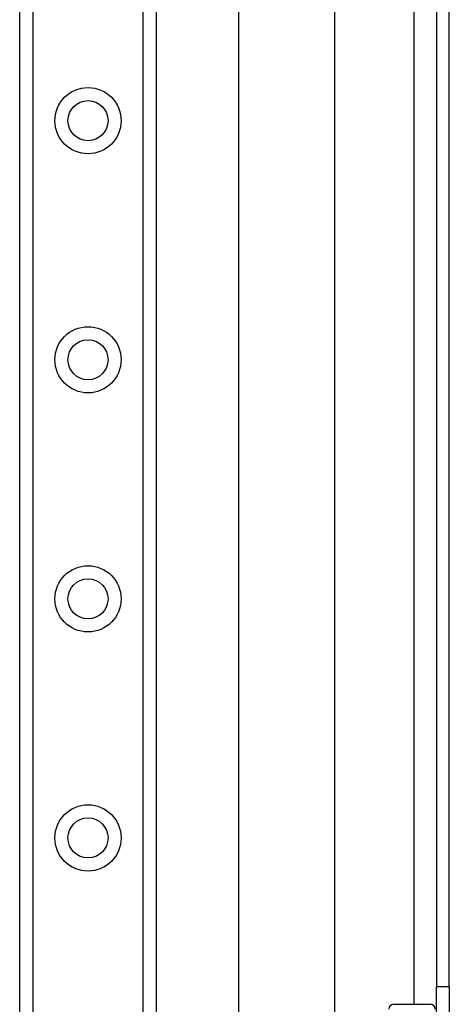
# Model space of a CAD drawing. Header units: inches. Extents: x 2.3 to 72.2, y 3.3 to 39.4.
# Tile 30 of 77: x 12.4 to 14.2, y 13.3 to 17.4. Entities that reach past the tile are written whole.
import ezdxf

# ---------------------------------------------------------------- set-up
doc = ezdxf.new("R2010")
doc.units = ezdxf.units.IN
doc.header["$MEASUREMENT"] = 0
doc.layers.add('Visible Edges(ANSI)', color=7, linetype='Continuous', lineweight=25)
doc.layers.add('Visible Tangent Edges(ANSI)', color=7, linetype='Continuous', lineweight=25)

msp = doc.modelspace()

# ---------------------------------------------------------------- linework, layer by layer
at = {"layer": 'Visible Edges(ANSI)'}
for p, q in [((12.4071, 8.7737), (12.4071, 26.1595)), ((12.9691, 26.1595), (12.9691, 8.7737)), ((13.308, 12.2501), (13.308, 22.6832)), ((13.7017, 21.8681), (13.7017, 13.0651)), ((14.1211, 21.5251), (14.1211, 13.4081)), ((14.1741, 13.4081), (14.1741, 21.5251)), ((14.1211, 13.0961), (14.1211, 13.4081)), ((14.1741, 13.4081), (14.1741, 13.0961)), ((13.9454, 13.3368), (14.0969, 13.3368))]:
    msp.add_line(p, q, dxfattribs=at)
for centre in [(12.6881, 16.9745), (12.6881, 15.9902), (12.6881, 15.006), (12.6881, 14.0217)]:
    msp.add_circle(centre, 0.0825, dxfattribs=at)
for centre, start, end in [((13.9454, 13.3171), 90, 180), ((14.0969, 13.3171), 0, 90)]:
    msp.add_arc(centre, 0.0197, start, end, dxfattribs=at)
at = {"layer": 'Visible Tangent Edges(ANSI)'}
for p, q in [((12.461, 26.1595), (12.461, 8.7737)), ((12.9153, 8.7737), (12.9153, 26.1595)), ((14.0281, 21.5965), (14.0281, 13.3368)), ((14.1741, 13.4081), (14.1211, 13.4081))]:
    msp.add_line(p, q, dxfattribs=at)
for centre in [(12.6881, 16.9745), (12.6881, 15.9902), (12.6881, 15.006), (12.6881, 14.0217)]:
    msp.add_circle(centre, 0.1363, dxfattribs=at)

doc.saveas('drawing.dxf')
